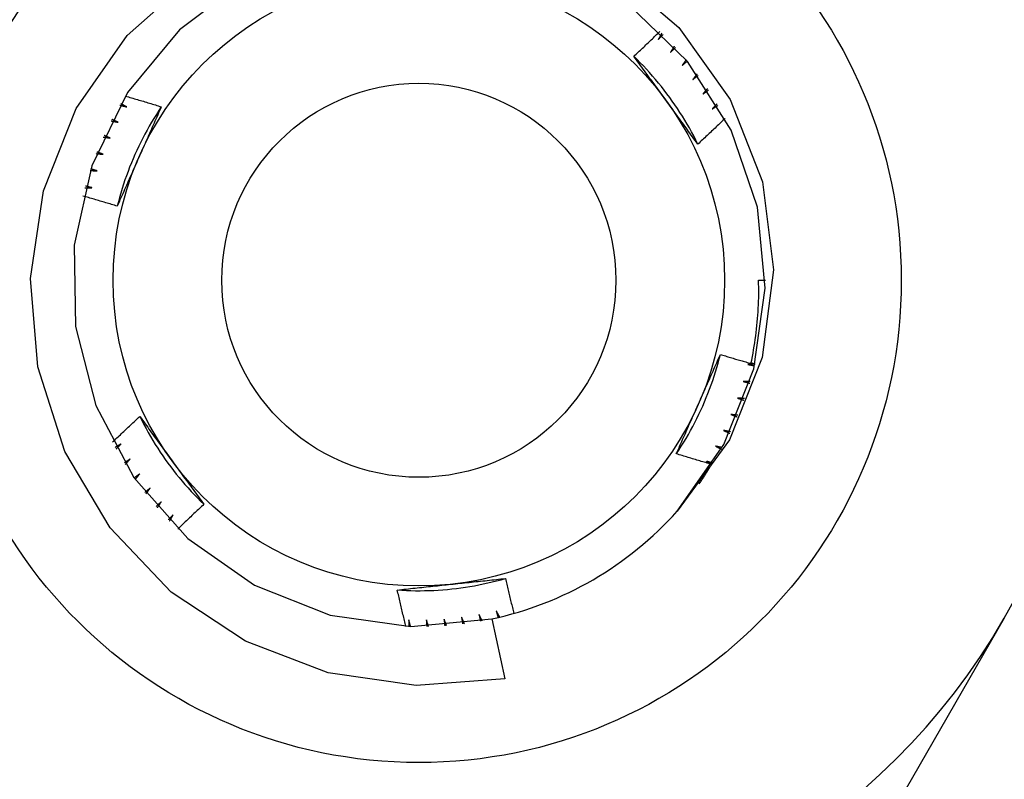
# Model space of a CAD drawing. Header units: inches. Extents: x 2.8 to 76.4, y 4.6 to 40.7.
# Tile 14 of 69: x 17.118 to 17.404, y 16.326 to 16.546. Entities that reach past the tile are written whole.
import ezdxf

# ---------------------------------------------------------------- set-up
doc = ezdxf.new("R2010")
doc.units = ezdxf.units.IN
doc.header["$MEASUREMENT"] = 0
doc.layers.add('Visible Edges(ANSI)', color=7, linetype='Continuous', lineweight=25)
doc.layers.add('Visible Tangent Edges(ANSI)', color=7, linetype='Continuous', lineweight=25)

msp = doc.modelspace()

# ---------------------------------------------------------------- linework, layer by layer
at = {"layer": 'Visible Edges(ANSI)'}
for p, q in [((17.33253, 16.47075), (17.3345, 16.47075)), ((17.25529, 16.37262), (17.25903, 16.3553)), ((17.40373, 16.37282), (17.35287, 16.28473))]:
    msp.add_line(p, q, dxfattribs=at)
at = {"layer": 'Visible Edges(ANSI)', "flags": 128}
for points in [[(17.28991, 16.56071), (17.30942, 16.54405), (17.32433, 16.52314), (17.33366, 16.49927), (17.33684, 16.47381), (17.3336, 16.44835), (17.32411, 16.4245), (17.30892, 16.40381)], [(17.25903, 16.3553), (17.23337, 16.35333), (17.20788, 16.357), (17.18385, 16.36615), (17.1624, 16.3804), (17.14468, 16.39901), (17.13154, 16.42114), (17.1237, 16.44563), (17.1216, 16.47125), (17.12537, 16.4967), (17.13484, 16.52056), (17.14956, 16.54165), (17.16874, 16.55873)], [(17.18364, 16.55753), (17.16477, 16.54336), (17.14974, 16.52516), (17.13937, 16.50396), (17.13423, 16.48093), (17.13461, 16.45733), (17.14049, 16.43448), (17.15155, 16.41363), (17.16717, 16.39593), (17.18648, 16.38237), (17.20843, 16.3737), (17.23179, 16.37038), (17.25529, 16.37262)], [(17.30892, 16.40381), (17.32248, 16.42312), (17.33116, 16.44507), (17.33447, 16.46844), (17.33224, 16.49193), (17.32458, 16.51425), (17.31193, 16.53417), (17.29497, 16.55059)], [(17.2964, 16.53567), (17.29671, 16.53597), (17.29703, 16.53626), (17.29735, 16.53656), (17.29767, 16.53686), (17.29798, 16.53716), (17.2983, 16.53745), (17.29862, 16.53775), (17.29893, 16.53805), (17.29925, 16.53835), (17.29956, 16.53865), (17.29988, 16.53895), (17.30019, 16.53925), (17.30051, 16.53955), (17.30082, 16.53985), (17.30114, 16.54015), (17.30145, 16.54045), (17.30176, 16.54075), (17.30207, 16.54106), (17.30239, 16.54136), (17.3027, 16.54166), (17.30301, 16.54196), (17.30332, 16.54227), (17.30363, 16.54257), (17.30394, 16.54288)], [(17.30448, 16.54235), (17.30444, 16.54228), (17.3044, 16.5422), (17.30436, 16.54213), (17.30432, 16.54205), (17.30428, 16.54198), (17.30424, 16.5419), (17.30419, 16.54183), (17.30415, 16.54175), (17.30411, 16.54168), (17.30407, 16.5416), (17.30403, 16.54152), (17.30399, 16.54145), (17.30395, 16.54138), (17.30391, 16.5413), (17.30387, 16.54123), (17.30383, 16.54115), (17.30379, 16.54108), (17.30375, 16.541), (17.30371, 16.54093), (17.30367, 16.54085), (17.30362, 16.54078), (17.30358, 16.5407), (17.30354, 16.54063), (17.3035, 16.54055)], [(17.3035, 16.54055), (17.30356, 16.54061), (17.30361, 16.54067), (17.30367, 16.54073), (17.30373, 16.54079), (17.30378, 16.54085), (17.30384, 16.54091), (17.30389, 16.54097), (17.30395, 16.54103), (17.30401, 16.54109), (17.30406, 16.54115), (17.30412, 16.54121), (17.30417, 16.54127), (17.30423, 16.54133), (17.30429, 16.54139), (17.30434, 16.54145), (17.3044, 16.54151), (17.30446, 16.54157), (17.30451, 16.54163), (17.30457, 16.54169), (17.30462, 16.54175), (17.30468, 16.54181), (17.30474, 16.54187), (17.30479, 16.54192), (17.30485, 16.54198)], [(17.3081, 16.5386), (17.30806, 16.53853), (17.30801, 16.53846), (17.30797, 16.53838), (17.30792, 16.53831), (17.30788, 16.53824), (17.30783, 16.53816), (17.30779, 16.53809), (17.30774, 16.53802), (17.3077, 16.53795), (17.30766, 16.53787), (17.30761, 16.5378), (17.30757, 16.53773), (17.30752, 16.53765), (17.30748, 16.53758), (17.30743, 16.53751), (17.30739, 16.53744), (17.30734, 16.53736), (17.3073, 16.53729), (17.30725, 16.53722), (17.30721, 16.53715), (17.30717, 16.53707), (17.30712, 16.537), (17.30708, 16.53693), (17.30703, 16.53685)], [(17.30703, 16.53685), (17.30709, 16.53691), (17.30715, 16.53697), (17.30721, 16.53703), (17.30727, 16.53708), (17.30733, 16.53714), (17.30739, 16.5372), (17.30744, 16.53725), (17.3075, 16.53731), (17.30756, 16.53737), (17.30762, 16.53742), (17.30768, 16.53748), (17.30774, 16.53754), (17.3078, 16.53759), (17.30786, 16.53765), (17.30792, 16.53771), (17.30798, 16.53776), (17.30804, 16.53782), (17.3081, 16.53788), (17.30815, 16.53793), (17.30821, 16.53799), (17.30827, 16.53805), (17.30833, 16.5381), (17.30839, 16.53816), (17.30845, 16.53822)], [(17.31495, 16.51022), (17.31436, 16.5114), (17.31375, 16.51258), (17.31313, 16.51374), (17.31249, 16.51489), (17.31184, 16.51604), (17.31116, 16.51717), (17.31047, 16.5183), (17.30977, 16.51941), (17.30905, 16.52051), (17.30831, 16.52161), (17.30755, 16.52269), (17.30679, 16.52376), (17.306, 16.52482), (17.3052, 16.52587), (17.30439, 16.52691), (17.30356, 16.52793), (17.30271, 16.52895), (17.30185, 16.52995), (17.30098, 16.53093), (17.30009, 16.53191), (17.29919, 16.53287), (17.29827, 16.53382), (17.29734, 16.53475), (17.29639, 16.53567)], [(17.30577, 16.52282), (17.30538, 16.52336), (17.30499, 16.5239), (17.30459, 16.52444), (17.3042, 16.52498), (17.30381, 16.52552), (17.30342, 16.52605), (17.30303, 16.52659), (17.30264, 16.52713), (17.30225, 16.52767), (17.30186, 16.5282), (17.30147, 16.52874), (17.30107, 16.52928), (17.30068, 16.52981), (17.30029, 16.53035), (17.2999, 16.53088), (17.29951, 16.53141), (17.29912, 16.53195), (17.29874, 16.53248), (17.29835, 16.53301), (17.29796, 16.53355), (17.29757, 16.53408), (17.29718, 16.53461), (17.29679, 16.53514), (17.2964, 16.53567)], [(17.31152, 16.53467), (17.31147, 16.5346), (17.31143, 16.53453), (17.31138, 16.53446), (17.31133, 16.53439), (17.31128, 16.53432), (17.31123, 16.53425), (17.31119, 16.53418), (17.31114, 16.53411), (17.31109, 16.53404), (17.31104, 16.53397), (17.31099, 16.53389), (17.31094, 16.53382), (17.3109, 16.53375), (17.31085, 16.53368), (17.3108, 16.53361), (17.31075, 16.53354), (17.3107, 16.53347), (17.31065, 16.5334), (17.31061, 16.53333), (17.31056, 16.53326), (17.31051, 16.53319), (17.31046, 16.53312), (17.31041, 16.53305), (17.31036, 16.53298)], [(17.31036, 16.53298), (17.31043, 16.53303), (17.31049, 16.53309), (17.31055, 16.53314), (17.31061, 16.5332), (17.31067, 16.53325), (17.31074, 16.5333), (17.3108, 16.53336), (17.31086, 16.53341), (17.31092, 16.53346), (17.31098, 16.53352), (17.31105, 16.53357), (17.31111, 16.53362), (17.31117, 16.53368), (17.31123, 16.53373), (17.31129, 16.53379), (17.31136, 16.53384), (17.31142, 16.53389), (17.31148, 16.53395), (17.31154, 16.534), (17.3116, 16.53405), (17.31167, 16.53411), (17.31173, 16.53416), (17.31179, 16.53421), (17.31185, 16.53427)], [(17.31474, 16.53057), (17.31468, 16.5305), (17.31463, 16.53043), (17.31458, 16.53036), (17.31453, 16.53029), (17.31448, 16.53023), (17.31443, 16.53016), (17.31437, 16.53009), (17.31432, 16.53002), (17.31427, 16.52995), (17.31422, 16.52989), (17.31417, 16.52982), (17.31411, 16.52975), (17.31406, 16.52968), (17.31401, 16.52962), (17.31396, 16.52955), (17.31391, 16.52948), (17.31386, 16.52941), (17.3138, 16.52934), (17.31375, 16.52928), (17.3137, 16.52921), (17.31365, 16.52914), (17.3136, 16.52907), (17.31354, 16.52901), (17.31349, 16.52894)], [(17.31349, 16.52894), (17.31356, 16.52899), (17.31362, 16.52904), (17.31369, 16.52909), (17.31375, 16.52914), (17.31381, 16.52919), (17.31388, 16.52924), (17.31394, 16.52929), (17.31401, 16.52934), (17.31407, 16.52939), (17.31414, 16.52944), (17.3142, 16.52949), (17.31427, 16.52954), (17.31433, 16.52959), (17.3144, 16.52964), (17.31446, 16.52969), (17.31453, 16.52974), (17.31459, 16.52979), (17.31466, 16.52984), (17.31472, 16.5299), (17.31479, 16.52995), (17.31485, 16.53), (17.31492, 16.53005), (17.31498, 16.5301), (17.31504, 16.53015)], [(17.31773, 16.5263), (17.31768, 16.52623), (17.31762, 16.52617), (17.31757, 16.5261), (17.31751, 16.52604), (17.31746, 16.52597), (17.3174, 16.52591), (17.31735, 16.52584), (17.31729, 16.52578), (17.31723, 16.52571), (17.31718, 16.52565), (17.31712, 16.52558), (17.31707, 16.52552), (17.31701, 16.52545), (17.31696, 16.52539), (17.3169, 16.52532), (17.31685, 16.52526), (17.31679, 16.52519), (17.31674, 16.52513), (17.31668, 16.52506), (17.31663, 16.525), (17.31657, 16.52493), (17.31652, 16.52487), (17.31646, 16.5248), (17.3164, 16.52474)], [(17.3164, 16.52474), (17.31647, 16.52479), (17.31654, 16.52483), (17.31661, 16.52488), (17.31667, 16.52493), (17.31674, 16.52497), (17.31681, 16.52502), (17.31687, 16.52507), (17.31694, 16.52512), (17.31701, 16.52516), (17.31708, 16.52521), (17.31714, 16.52526), (17.31721, 16.5253), (17.31728, 16.52535), (17.31735, 16.5254), (17.31741, 16.52544), (17.31748, 16.52549), (17.31755, 16.52554), (17.31761, 16.52558), (17.31768, 16.52563), (17.31775, 16.52568), (17.31782, 16.52572), (17.31788, 16.52577), (17.31795, 16.52582), (17.31802, 16.52586)], [(17.14908, 16.52414), (17.14952, 16.52401), (17.14995, 16.52389), (17.15039, 16.52376), (17.15082, 16.52364), (17.15126, 16.52351), (17.15169, 16.52339), (17.15213, 16.52326), (17.15256, 16.52313), (17.153, 16.523), (17.15343, 16.52288), (17.15387, 16.52275), (17.1543, 16.52262), (17.15473, 16.52249), (17.15517, 16.52236), (17.1556, 16.52223), (17.15603, 16.5221), (17.15647, 16.52196), (17.1569, 16.52183), (17.15733, 16.5217), (17.15777, 16.52157), (17.1582, 16.52143), (17.15863, 16.5213), (17.15906, 16.52116), (17.15949, 16.52103)], [(17.31496, 16.51023), (17.31457, 16.51075), (17.31419, 16.51127), (17.31381, 16.51179), (17.31343, 16.51231), (17.31305, 16.51283), (17.31266, 16.51335), (17.31228, 16.51387), (17.3119, 16.5144), (17.31152, 16.51492), (17.31114, 16.51544), (17.31075, 16.51597), (17.31037, 16.51649), (17.30999, 16.51701), (17.30961, 16.51754), (17.30923, 16.51807), (17.30884, 16.51859), (17.30846, 16.51912), (17.30808, 16.51964), (17.30769, 16.52017), (17.30731, 16.5207), (17.30693, 16.52123), (17.30654, 16.52176), (17.30616, 16.52229), (17.30577, 16.52282)], [(17.1595, 16.52102), (17.15877, 16.51992), (17.15806, 16.51881), (17.15736, 16.51769), (17.15669, 16.51656), (17.15602, 16.51542), (17.15538, 16.51427), (17.15475, 16.51311), (17.15413, 16.51194), (17.15354, 16.51077), (17.15296, 16.50958), (17.1524, 16.50839), (17.15186, 16.50718), (17.15133, 16.50597), (17.15082, 16.50476), (17.15033, 16.50353), (17.14986, 16.5023), (17.1494, 16.50106), (17.14897, 16.49982), (17.14855, 16.49857), (17.14815, 16.49731), (17.14777, 16.49605), (17.14741, 16.49478), (17.14706, 16.49351), (17.14674, 16.49223)], [(17.14749, 16.52151), (17.14757, 16.52149), (17.14766, 16.52147), (17.14774, 16.52145), (17.14782, 16.52143), (17.1479, 16.5214), (17.14799, 16.52138), (17.14807, 16.52136), (17.14815, 16.52134), (17.14824, 16.52132), (17.14832, 16.5213), (17.1484, 16.52128), (17.14848, 16.52126), (17.14857, 16.52124), (17.14865, 16.52121), (17.14873, 16.52119), (17.14881, 16.52117), (17.1489, 16.52115), (17.14898, 16.52113), (17.14906, 16.52111), (17.14914, 16.52109), (17.14923, 16.52107), (17.14931, 16.52104), (17.14939, 16.52102), (17.14947, 16.521)], [(17.14947, 16.521), (17.1494, 16.52104), (17.14933, 16.52108), (17.14926, 16.52112), (17.14919, 16.52116), (17.14912, 16.5212), (17.14904, 16.52124), (17.14897, 16.52128), (17.1489, 16.52132), (17.14883, 16.52136), (17.14876, 16.5214), (17.14869, 16.52144), (17.14861, 16.52148), (17.14854, 16.52152), (17.14847, 16.52156), (17.1484, 16.5216), (17.14833, 16.52164), (17.14826, 16.52168), (17.14818, 16.52172), (17.14811, 16.52176), (17.14804, 16.5218), (17.14797, 16.52184), (17.1479, 16.52188), (17.14783, 16.52192), (17.14776, 16.52196)], [(17.15949, 16.52103), (17.15924, 16.52044), (17.15898, 16.51985), (17.15872, 16.51925), (17.15846, 16.51866), (17.15819, 16.51807), (17.15793, 16.51748), (17.15767, 16.51689), (17.15741, 16.5163), (17.15715, 16.51571), (17.15689, 16.51511), (17.15662, 16.51452), (17.15636, 16.51393), (17.1561, 16.51333), (17.15583, 16.51274), (17.15557, 16.51215), (17.15531, 16.51155), (17.15504, 16.51096), (17.15478, 16.51036), (17.15451, 16.50977), (17.15425, 16.50917), (17.15398, 16.50857), (17.15372, 16.50798), (17.15345, 16.50738), (17.15318, 16.50678)], [(17.3205, 16.52188), (17.32044, 16.52182), (17.32039, 16.52176), (17.32033, 16.5217), (17.32027, 16.52164), (17.32021, 16.52157), (17.32015, 16.52151), (17.32009, 16.52145), (17.32003, 16.52139), (17.31998, 16.52133), (17.31992, 16.52126), (17.31986, 16.5212), (17.3198, 16.52114), (17.31974, 16.52108), (17.31968, 16.52101), (17.31962, 16.52095), (17.31957, 16.52089), (17.31951, 16.52083), (17.31945, 16.52077), (17.31939, 16.52071), (17.31933, 16.52064), (17.31927, 16.52058), (17.31921, 16.52052), (17.31915, 16.52046), (17.3191, 16.5204)], [(17.3191, 16.5204), (17.31917, 16.52044), (17.31924, 16.52048), (17.3193, 16.52053), (17.31937, 16.52057), (17.31944, 16.52061), (17.31951, 16.52066), (17.31958, 16.5207), (17.31965, 16.52074), (17.31972, 16.52079), (17.31979, 16.52083), (17.31986, 16.52087), (17.31993, 16.52092), (17.32, 16.52096), (17.32007, 16.521), (17.32014, 16.52105), (17.32021, 16.52109), (17.32028, 16.52113), (17.32035, 16.52118), (17.32042, 16.52122), (17.32049, 16.52126), (17.32056, 16.52131), (17.32063, 16.52135), (17.3207, 16.52139), (17.32077, 16.52144)], [(17.14497, 16.51695), (17.14506, 16.51693), (17.14514, 16.51691), (17.14522, 16.5169), (17.14531, 16.51688), (17.14539, 16.51686), (17.14547, 16.51685), (17.14556, 16.51683), (17.14564, 16.51681), (17.14573, 16.5168), (17.14581, 16.51678), (17.14589, 16.51676), (17.14598, 16.51674), (17.14606, 16.51673), (17.14614, 16.51671), (17.14623, 16.51669), (17.14631, 16.51668), (17.1464, 16.51666), (17.14648, 16.51664), (17.14656, 16.51663), (17.14665, 16.51661), (17.14673, 16.51659), (17.14681, 16.51658), (17.1469, 16.51656), (17.14698, 16.51654)], [(17.14698, 16.51654), (17.14691, 16.51658), (17.14683, 16.51661), (17.14676, 16.51665), (17.14669, 16.51669), (17.14661, 16.51672), (17.14654, 16.51676), (17.14646, 16.51679), (17.14639, 16.51683), (17.14632, 16.51686), (17.14624, 16.5169), (17.14617, 16.51694), (17.1461, 16.51697), (17.14602, 16.51701), (17.14595, 16.51705), (17.14588, 16.51708), (17.1458, 16.51712), (17.14573, 16.51715), (17.14566, 16.51719), (17.14558, 16.51723), (17.14551, 16.51726), (17.14543, 16.5173), (17.14536, 16.51733), (17.14529, 16.51737), (17.14521, 16.51741)], [(17.32285, 16.51769), (17.32253, 16.51737), (17.3222, 16.51706), (17.32188, 16.51674), (17.32155, 16.51643), (17.32122, 16.51612), (17.3209, 16.5158), (17.32057, 16.51549), (17.32024, 16.51518), (17.31992, 16.51486), (17.31959, 16.51455), (17.31926, 16.51424), (17.31893, 16.51393), (17.3186, 16.51362), (17.31827, 16.51331), (17.31794, 16.513), (17.31761, 16.51269), (17.31728, 16.51238), (17.31695, 16.51207), (17.31662, 16.51176), (17.31629, 16.51145), (17.31595, 16.51115), (17.31562, 16.51084), (17.31529, 16.51053), (17.31496, 16.51023)], [(17.1427, 16.51226), (17.14278, 16.51224), (17.14286, 16.51223), (17.14295, 16.51222), (17.14303, 16.51221), (17.14312, 16.5122), (17.1432, 16.51218), (17.14329, 16.51217), (17.14337, 16.51216), (17.14346, 16.51215), (17.14354, 16.51213), (17.14362, 16.51212), (17.14371, 16.51211), (17.14379, 16.5121), (17.14388, 16.51208), (17.14396, 16.51207), (17.14405, 16.51206), (17.14413, 16.51205), (17.14421, 16.51203), (17.1443, 16.51202), (17.14438, 16.51201), (17.14447, 16.512), (17.14455, 16.51198), (17.14464, 16.51197), (17.14472, 16.51196)], [(17.14472, 16.51196), (17.14465, 16.51199), (17.14457, 16.51202), (17.14449, 16.51205), (17.14442, 16.51209), (17.14434, 16.51212), (17.14427, 16.51215), (17.14419, 16.51218), (17.14412, 16.51221), (17.14404, 16.51225), (17.14397, 16.51228), (17.14389, 16.51231), (17.14382, 16.51234), (17.14374, 16.51237), (17.14367, 16.51241), (17.14359, 16.51244), (17.14351, 16.51247), (17.14344, 16.5125), (17.14336, 16.51254), (17.14329, 16.51257), (17.14321, 16.5126), (17.14314, 16.51263), (17.14306, 16.51267), (17.14299, 16.5127), (17.14291, 16.51273)], [(17.14066, 16.50746), (17.14075, 16.50745), (17.14083, 16.50744), (17.14092, 16.50743), (17.141, 16.50742), (17.14109, 16.50742), (17.14117, 16.50741), (17.14126, 16.5074), (17.14134, 16.50739), (17.14143, 16.50738), (17.14151, 16.50738), (17.1416, 16.50737), (17.14168, 16.50736), (17.14177, 16.50735), (17.14185, 16.50734), (17.14194, 16.50734), (17.14202, 16.50733), (17.14211, 16.50732), (17.14219, 16.50731), (17.14228, 16.5073), (17.14236, 16.5073), (17.14245, 16.50729), (17.14253, 16.50728), (17.14262, 16.50727), (17.1427, 16.50726)], [(17.1427, 16.50726), (17.14263, 16.50729), (17.14255, 16.50732), (17.14247, 16.50735), (17.14239, 16.50737), (17.14232, 16.5074), (17.14224, 16.50743), (17.14216, 16.50746), (17.14209, 16.50749), (17.14201, 16.50752), (17.14193, 16.50754), (17.14186, 16.50757), (17.14178, 16.5076), (17.1417, 16.50763), (17.14162, 16.50766), (17.14155, 16.50769), (17.14147, 16.50771), (17.14139, 16.50774), (17.14132, 16.50777), (17.14124, 16.5078), (17.14116, 16.50783), (17.14109, 16.50786), (17.14101, 16.50788), (17.14093, 16.50791), (17.14086, 16.50794)], [(17.15318, 16.50678), (17.15291, 16.50617), (17.15264, 16.50556), (17.15237, 16.50495), (17.1521, 16.50434), (17.15183, 16.50373), (17.15156, 16.50312), (17.15128, 16.50252), (17.15101, 16.50191), (17.15075, 16.5013), (17.15048, 16.50069), (17.15021, 16.50009), (17.14994, 16.49948), (17.14967, 16.49888), (17.1494, 16.49827), (17.14913, 16.49767), (17.14887, 16.49706), (17.1486, 16.49646), (17.14833, 16.49585), (17.14807, 16.49525), (17.1478, 16.49465), (17.14753, 16.49404), (17.14727, 16.49344), (17.147, 16.49283), (17.14674, 16.49223)], [(17.13888, 16.50256), (17.13897, 16.50255), (17.13906, 16.50255), (17.13914, 16.50255), (17.13923, 16.50254), (17.13931, 16.50254), (17.1394, 16.50254), (17.13948, 16.50253), (17.13957, 16.50253), (17.13965, 16.50253), (17.13974, 16.50252), (17.13982, 16.50252), (17.13991, 16.50251), (17.13999, 16.50251), (17.14008, 16.50251), (17.14016, 16.5025), (17.14025, 16.5025), (17.14033, 16.5025), (17.14042, 16.50249), (17.1405, 16.50249), (17.14059, 16.50248), (17.14068, 16.50248), (17.14076, 16.50248), (17.14085, 16.50247), (17.14093, 16.50247)], [(17.14093, 16.50247), (17.14085, 16.50249), (17.14077, 16.50252), (17.1407, 16.50254), (17.14062, 16.50257), (17.14054, 16.50259), (17.14046, 16.50261), (17.14038, 16.50264), (17.1403, 16.50266), (17.14023, 16.50269), (17.14015, 16.50271), (17.14007, 16.50273), (17.13999, 16.50276), (17.13991, 16.50278), (17.13983, 16.50281), (17.13976, 16.50283), (17.13968, 16.50286), (17.1396, 16.50288), (17.13952, 16.5029), (17.13944, 16.50293), (17.13936, 16.50295), (17.13929, 16.50298), (17.13921, 16.503), (17.13913, 16.50303), (17.13905, 16.50305)], [(17.13736, 16.49757), (17.13745, 16.49757), (17.13753, 16.49757), (17.13762, 16.49757), (17.1377, 16.49758), (17.13779, 16.49758), (17.13787, 16.49758), (17.13796, 16.49758), (17.13804, 16.49758), (17.13813, 16.49758), (17.13822, 16.49758), (17.1383, 16.49758), (17.13839, 16.49758), (17.13847, 16.49758), (17.13856, 16.49758), (17.13864, 16.49758), (17.13873, 16.49759), (17.13881, 16.49759), (17.1389, 16.49759), (17.13898, 16.49759), (17.13907, 16.49759), (17.13915, 16.49759), (17.13924, 16.49759), (17.13932, 16.49759), (17.13941, 16.49759)], [(17.13941, 16.49759), (17.13933, 16.49761), (17.13925, 16.49763), (17.13917, 16.49765), (17.13909, 16.49767), (17.13901, 16.49769), (17.13893, 16.49771), (17.13885, 16.49773), (17.13877, 16.49775), (17.13869, 16.49777), (17.13862, 16.49779), (17.13854, 16.49781), (17.13846, 16.49783), (17.13838, 16.49785), (17.1383, 16.49787), (17.13822, 16.49789), (17.13814, 16.49791), (17.13806, 16.49793), (17.13798, 16.49795), (17.1379, 16.49797), (17.13782, 16.49799), (17.13774, 16.49801), (17.13766, 16.49803), (17.13758, 16.49805), (17.1375, 16.49807)], [(17.14674, 16.49223), (17.14632, 16.49236), (17.14591, 16.49249), (17.14549, 16.49261), (17.14507, 16.49274), (17.14466, 16.49287), (17.14424, 16.49299), (17.14383, 16.49312), (17.14341, 16.49324), (17.14299, 16.49336), (17.14258, 16.49349), (17.14216, 16.49361), (17.14174, 16.49373), (17.14132, 16.49386), (17.14091, 16.49398), (17.14049, 16.4941), (17.14007, 16.49422), (17.13965, 16.49434), (17.13924, 16.49446), (17.13882, 16.49458), (17.1384, 16.4947), (17.13798, 16.49481), (17.13756, 16.49493), (17.13715, 16.49505), (17.13673, 16.49516)], [(17.33033, 16.44666), (17.33054, 16.44765), (17.33074, 16.44864), (17.33093, 16.44963), (17.33111, 16.45063), (17.33128, 16.45162), (17.33144, 16.45262), (17.33159, 16.45362), (17.33172, 16.45462), (17.33185, 16.45562), (17.33197, 16.45663), (17.33208, 16.45763), (17.33217, 16.45864), (17.33226, 16.45964), (17.33234, 16.46065), (17.3324, 16.46166), (17.33246, 16.46267), (17.3325, 16.46368), (17.33254, 16.46469), (17.33257, 16.4657), (17.33258, 16.46671), (17.33258, 16.46772), (17.33258, 16.46873), (17.33256, 16.46974), (17.33253, 16.47075)], [(17.30871, 16.42047), (17.30944, 16.42157), (17.31015, 16.42269), (17.31085, 16.42381), (17.31153, 16.42494), (17.31219, 16.42608), (17.31284, 16.42723), (17.31347, 16.42839), (17.31408, 16.42956), (17.31467, 16.43073), (17.31525, 16.43192), (17.31581, 16.43311), (17.31636, 16.43431), (17.31688, 16.43552), (17.31739, 16.43674), (17.31788, 16.43797), (17.31835, 16.4392), (17.31881, 16.44044), (17.31925, 16.44168), (17.31966, 16.44293), (17.32006, 16.44419), (17.32044, 16.44545), (17.32081, 16.44672), (17.32115, 16.44799), (17.32148, 16.44927)], [(17.31503, 16.43472), (17.3153, 16.43533), (17.31557, 16.43594), (17.31585, 16.43655), (17.31612, 16.43716), (17.31639, 16.43777), (17.31666, 16.43838), (17.31693, 16.43898), (17.3172, 16.43959), (17.31747, 16.4402), (17.31774, 16.4408), (17.31801, 16.44141), (17.31828, 16.44202), (17.31854, 16.44262), (17.31881, 16.44323), (17.31908, 16.44383), (17.31935, 16.44444), (17.31961, 16.44504), (17.31988, 16.44565), (17.32015, 16.44625), (17.32041, 16.44685), (17.32068, 16.44746), (17.32095, 16.44806), (17.32121, 16.44866), (17.32148, 16.44927)], [(17.32148, 16.44927), (17.32184, 16.44915), (17.32221, 16.44904), (17.32258, 16.44893), (17.32295, 16.44882), (17.32332, 16.44871), (17.32368, 16.44859), (17.32405, 16.44848), (17.32442, 16.44837), (17.32479, 16.44826), (17.32516, 16.44815), (17.32553, 16.44804), (17.3259, 16.44793), (17.32627, 16.44783), (17.32663, 16.44772), (17.327, 16.44761), (17.32737, 16.4475), (17.32774, 16.4474), (17.32811, 16.44729), (17.32848, 16.44718), (17.32885, 16.44708), (17.32922, 16.44697), (17.32959, 16.44687), (17.32996, 16.44676), (17.33033, 16.44666)], [(17.33151, 16.44645), (17.33143, 16.44645), (17.33134, 16.44644), (17.33126, 16.44644), (17.33117, 16.44644), (17.33109, 16.44643), (17.331, 16.44643), (17.33092, 16.44643), (17.33083, 16.44642), (17.33075, 16.44642), (17.33066, 16.44642), (17.33058, 16.44641), (17.33049, 16.44641), (17.33041, 16.44641), (17.33032, 16.44641), (17.33024, 16.4464), (17.33015, 16.4464), (17.33007, 16.4464), (17.32998, 16.44639), (17.32989, 16.44639), (17.32981, 16.44639), (17.32972, 16.44638), (17.32964, 16.44638), (17.32955, 16.44638), (17.32947, 16.44638)], [(17.32947, 16.44638), (17.32955, 16.44636), (17.32963, 16.44634), (17.32971, 16.44632), (17.32979, 16.4463), (17.32987, 16.44629), (17.32995, 16.44627), (17.33003, 16.44625), (17.33011, 16.44623), (17.33019, 16.44622), (17.33027, 16.4462), (17.33035, 16.44618), (17.33043, 16.44616), (17.33051, 16.44614), (17.33059, 16.44613), (17.33067, 16.44611), (17.33075, 16.44609), (17.33083, 16.44607), (17.33091, 16.44605), (17.33099, 16.44603), (17.33107, 16.44602), (17.33115, 16.446), (17.33123, 16.44598), (17.33131, 16.44596), (17.33139, 16.44594)], [(17.33037, 16.44685), (17.33042, 16.44684), (17.33047, 16.44683), (17.33052, 16.44681), (17.33057, 16.4468), (17.33062, 16.44679), (17.33066, 16.44677), (17.33071, 16.44676), (17.33076, 16.44675), (17.33081, 16.44673), (17.33086, 16.44672), (17.33091, 16.44671), (17.33096, 16.44669), (17.331, 16.44668), (17.33105, 16.44667), (17.3311, 16.44665), (17.33115, 16.44664), (17.3312, 16.44663), (17.33125, 16.44661), (17.33129, 16.4466), (17.33134, 16.44659), (17.33139, 16.44657), (17.33144, 16.44656), (17.33149, 16.44655), (17.33154, 16.44653)], [(17.32807, 16.44146), (17.32815, 16.44144), (17.32823, 16.44142), (17.32831, 16.44139), (17.32839, 16.44137), (17.32847, 16.44135), (17.32855, 16.44133), (17.32863, 16.44131), (17.32871, 16.44128), (17.32879, 16.44126), (17.32886, 16.44124), (17.32894, 16.44122), (17.32902, 16.44119), (17.3291, 16.44117), (17.32918, 16.44115), (17.32926, 16.44113), (17.32934, 16.44111), (17.32942, 16.44108), (17.3295, 16.44106), (17.32957, 16.44104), (17.32965, 16.44102), (17.32973, 16.44099), (17.32981, 16.44097), (17.32989, 16.44095), (17.32997, 16.44093)], [(17.33012, 16.44143), (17.33004, 16.44143), (17.32995, 16.44143), (17.32987, 16.44143), (17.32978, 16.44143), (17.3297, 16.44143), (17.32961, 16.44143), (17.32953, 16.44143), (17.32944, 16.44144), (17.32935, 16.44144), (17.32927, 16.44144), (17.32918, 16.44144), (17.3291, 16.44144), (17.32901, 16.44144), (17.32893, 16.44144), (17.32884, 16.44145), (17.32876, 16.44145), (17.32867, 16.44145), (17.32859, 16.44145), (17.3285, 16.44145), (17.32842, 16.44145), (17.32833, 16.44145), (17.32825, 16.44146), (17.32816, 16.44146), (17.32807, 16.44146)], [(17.30872, 16.42047), (17.30898, 16.42106), (17.30924, 16.42165), (17.3095, 16.42224), (17.30976, 16.42284), (17.31002, 16.42343), (17.31028, 16.42402), (17.31054, 16.42461), (17.3108, 16.4252), (17.31106, 16.42579), (17.31133, 16.42639), (17.31159, 16.42698), (17.31185, 16.42757), (17.31212, 16.42816), (17.31238, 16.42876), (17.31264, 16.42935), (17.31291, 16.42995), (17.31317, 16.43054), (17.31344, 16.43114), (17.3137, 16.43173), (17.31397, 16.43233), (17.31423, 16.43293), (17.3145, 16.43352), (17.31476, 16.43412), (17.31503, 16.43472)], [(17.32643, 16.43662), (17.32651, 16.4366), (17.32658, 16.43657), (17.32666, 16.43654), (17.32674, 16.43652), (17.32682, 16.43649), (17.32689, 16.43647), (17.32697, 16.43644), (17.32705, 16.43641), (17.32713, 16.43639), (17.3272, 16.43636), (17.32728, 16.43633), (17.32736, 16.43631), (17.32744, 16.43628), (17.32752, 16.43626), (17.32759, 16.43623), (17.32767, 16.4362), (17.32775, 16.43618), (17.32783, 16.43615), (17.3279, 16.43612), (17.32798, 16.4361), (17.32806, 16.43607), (17.32814, 16.43604), (17.32821, 16.43602), (17.32829, 16.43599)], [(17.32847, 16.43648), (17.32839, 16.43649), (17.3283, 16.43649), (17.32822, 16.4365), (17.32813, 16.4365), (17.32805, 16.43651), (17.32796, 16.43652), (17.32787, 16.43652), (17.32779, 16.43653), (17.3277, 16.43653), (17.32762, 16.43654), (17.32753, 16.43654), (17.32745, 16.43655), (17.32736, 16.43656), (17.32728, 16.43656), (17.32719, 16.43657), (17.32711, 16.43657), (17.32702, 16.43658), (17.32694, 16.43659), (17.32685, 16.43659), (17.32677, 16.4366), (17.32668, 16.4366), (17.3266, 16.43661), (17.32651, 16.43662), (17.32643, 16.43662)], [(17.14536, 16.42381), (17.14569, 16.42413), (17.14601, 16.42444), (17.14634, 16.42476), (17.14666, 16.42507), (17.14699, 16.42538), (17.14732, 16.4257), (17.14764, 16.42601), (17.14797, 16.42632), (17.1483, 16.42663), (17.14863, 16.42695), (17.14895, 16.42726), (17.14928, 16.42757), (17.14961, 16.42788), (17.14994, 16.42819), (17.15027, 16.4285), (17.1506, 16.42881), (17.15093, 16.42912), (17.15126, 16.42943), (17.1516, 16.42974), (17.15193, 16.43004), (17.15226, 16.43035), (17.15259, 16.43066), (17.15293, 16.43097), (17.15326, 16.43127)], [(17.15326, 16.43128), (17.15385, 16.4301), (17.15446, 16.42892), (17.15508, 16.42776), (17.15572, 16.42661), (17.15638, 16.42546), (17.15705, 16.42433), (17.15774, 16.4232), (17.15845, 16.42209), (17.15917, 16.42098), (17.15991, 16.41989), (17.16066, 16.41881), (17.16143, 16.41774), (17.16221, 16.41668), (17.16301, 16.41563), (17.16383, 16.41459), (17.16466, 16.41356), (17.1655, 16.41255), (17.16636, 16.41155), (17.16724, 16.41056), (17.16813, 16.40959), (17.16903, 16.40863), (17.16994, 16.40768), (17.17088, 16.40675), (17.17182, 16.40583)], [(17.15326, 16.43127), (17.15364, 16.43075), (17.15402, 16.43023), (17.1544, 16.42971), (17.15479, 16.42919), (17.15517, 16.42867), (17.15555, 16.42815), (17.15593, 16.42763), (17.15631, 16.4271), (17.1567, 16.42658), (17.15708, 16.42606), (17.15746, 16.42553), (17.15784, 16.42501), (17.15822, 16.42448), (17.15861, 16.42396), (17.15899, 16.42343), (17.15937, 16.42291), (17.15975, 16.42238), (17.16014, 16.42185), (17.16052, 16.42133), (17.1609, 16.4208), (17.16129, 16.42027), (17.16167, 16.41974), (17.16206, 16.41921), (17.16244, 16.41868)], [(17.32453, 16.43188), (17.32461, 16.43185), (17.32468, 16.43182), (17.32476, 16.43179), (17.32484, 16.43176), (17.32491, 16.43173), (17.32499, 16.4317), (17.32507, 16.43167), (17.32514, 16.43164), (17.32522, 16.43161), (17.32529, 16.43157), (17.32537, 16.43154), (17.32545, 16.43151), (17.32552, 16.43148), (17.3256, 16.43145), (17.32568, 16.43142), (17.32575, 16.43139), (17.32583, 16.43136), (17.3259, 16.43133), (17.32598, 16.4313), (17.32606, 16.43127), (17.32613, 16.43124), (17.32621, 16.43121), (17.32628, 16.43118), (17.32636, 16.43115)], [(17.32657, 16.43163), (17.32648, 16.43164), (17.3264, 16.43165), (17.32631, 16.43166), (17.32623, 16.43167), (17.32614, 16.43168), (17.32606, 16.43169), (17.32597, 16.4317), (17.32589, 16.43171), (17.3258, 16.43172), (17.32572, 16.43173), (17.32563, 16.43174), (17.32555, 16.43175), (17.32546, 16.43176), (17.32538, 16.43177), (17.32529, 16.43178), (17.32521, 16.43179), (17.32513, 16.4318), (17.32504, 16.43181), (17.32496, 16.43182), (17.32487, 16.43183), (17.32479, 16.43184), (17.3247, 16.43186), (17.32462, 16.43187), (17.32453, 16.43188)], [(17.32239, 16.42723), (17.32247, 16.4272), (17.32254, 16.42717), (17.32262, 16.42713), (17.32269, 16.4271), (17.32277, 16.42706), (17.32284, 16.42703), (17.32291, 16.427), (17.32299, 16.42696), (17.32306, 16.42693), (17.32314, 16.42689), (17.32321, 16.42686), (17.32329, 16.42683), (17.32336, 16.42679), (17.32344, 16.42676), (17.32351, 16.42672), (17.32359, 16.42669), (17.32366, 16.42666), (17.32373, 16.42662), (17.32381, 16.42659), (17.32388, 16.42655), (17.32396, 16.42652), (17.32403, 16.42648), (17.32411, 16.42645), (17.32418, 16.42642)], [(17.32441, 16.42688), (17.32433, 16.4269), (17.32424, 16.42691), (17.32416, 16.42693), (17.32407, 16.42694), (17.32399, 16.42696), (17.32391, 16.42697), (17.32382, 16.42698), (17.32374, 16.427), (17.32365, 16.42701), (17.32357, 16.42703), (17.32349, 16.42704), (17.3234, 16.42706), (17.32332, 16.42707), (17.32323, 16.42709), (17.32315, 16.4271), (17.32306, 16.42712), (17.32298, 16.42713), (17.3229, 16.42715), (17.32281, 16.42716), (17.32273, 16.42718), (17.32264, 16.42719), (17.32256, 16.42721), (17.32248, 16.42722), (17.32239, 16.42723)], [(17.14786, 16.42333), (17.14779, 16.42329), (17.14772, 16.42324), (17.14765, 16.4232), (17.14757, 16.42316), (17.1475, 16.42312), (17.14743, 16.42308), (17.14736, 16.42304), (17.14729, 16.42299), (17.14722, 16.42295), (17.14715, 16.42291), (17.14708, 16.42287), (17.14701, 16.42283), (17.14694, 16.42279), (17.14687, 16.42274), (17.1468, 16.4227), (17.14673, 16.42266), (17.14666, 16.42262), (17.14659, 16.42258), (17.14651, 16.42254), (17.14644, 16.4225), (17.14637, 16.42245), (17.1463, 16.42241), (17.14623, 16.42237), (17.14616, 16.42233)], [(17.14641, 16.42187), (17.14647, 16.42194), (17.14653, 16.422), (17.14659, 16.42206), (17.14665, 16.42212), (17.14671, 16.42218), (17.14677, 16.42224), (17.14683, 16.4223), (17.14689, 16.42236), (17.14695, 16.42242), (17.14701, 16.42248), (17.14707, 16.42254), (17.14713, 16.4226), (17.14719, 16.42266), (17.14725, 16.42272), (17.14731, 16.42278), (17.14738, 16.42284), (17.14744, 16.4229), (17.1475, 16.42296), (17.14756, 16.42302), (17.14762, 16.42309), (17.14768, 16.42315), (17.14774, 16.42321), (17.1478, 16.42327), (17.14786, 16.42333)], [(17.32002, 16.42271), (17.32009, 16.42267), (17.32016, 16.42264), (17.32023, 16.4226), (17.32031, 16.42256), (17.32038, 16.42252), (17.32045, 16.42248), (17.32052, 16.42245), (17.3206, 16.42241), (17.32067, 16.42237), (17.32074, 16.42233), (17.32081, 16.42229), (17.32089, 16.42226), (17.32096, 16.42222), (17.32103, 16.42218), (17.32111, 16.42214), (17.32118, 16.4221), (17.32125, 16.42207), (17.32132, 16.42203), (17.3214, 16.42199), (17.32147, 16.42195), (17.32154, 16.42191), (17.32161, 16.42188), (17.32169, 16.42184), (17.32176, 16.4218)], [(17.32201, 16.42226), (17.32193, 16.42227), (17.32184, 16.42229), (17.32176, 16.42231), (17.32168, 16.42233), (17.3216, 16.42235), (17.32151, 16.42237), (17.32143, 16.42239), (17.32135, 16.42241), (17.32126, 16.42243), (17.32118, 16.42244), (17.3211, 16.42246), (17.32101, 16.42248), (17.32093, 16.4225), (17.32085, 16.42252), (17.32076, 16.42254), (17.32068, 16.42256), (17.3206, 16.42258), (17.32051, 16.4226), (17.32043, 16.42262), (17.32035, 16.42263), (17.32026, 16.42265), (17.32018, 16.42267), (17.3201, 16.42269), (17.32002, 16.42271)], [(17.31892, 16.41742), (17.31849, 16.41754), (17.31807, 16.41767), (17.31764, 16.41779), (17.31722, 16.41791), (17.31679, 16.41803), (17.31636, 16.41816), (17.31594, 16.41828), (17.31551, 16.41841), (17.31509, 16.41853), (17.31466, 16.41866), (17.31424, 16.41879), (17.31381, 16.41891), (17.31339, 16.41904), (17.31296, 16.41917), (17.31254, 16.4193), (17.31211, 16.41942), (17.31169, 16.41955), (17.31126, 16.41968), (17.31084, 16.41981), (17.31041, 16.41994), (17.30999, 16.42007), (17.30957, 16.42021), (17.30914, 16.42034), (17.30872, 16.42047)], [(17.15043, 16.41891), (17.15037, 16.41887), (17.1503, 16.41882), (17.15023, 16.41878), (17.15016, 16.41873), (17.15009, 16.41869), (17.15002, 16.41864), (17.14996, 16.4186), (17.14989, 16.41855), (17.14982, 16.41851), (17.14975, 16.41846), (17.14968, 16.41842), (17.14961, 16.41837), (17.14955, 16.41833), (17.14948, 16.41828), (17.14941, 16.41824), (17.14934, 16.41819), (17.14927, 16.41815), (17.1492, 16.4181), (17.14914, 16.41806), (17.14907, 16.41801), (17.149, 16.41797), (17.14893, 16.41792), (17.14886, 16.41788), (17.14879, 16.41783)], [(17.14907, 16.41739), (17.14912, 16.41745), (17.14918, 16.41752), (17.14924, 16.41758), (17.1493, 16.41764), (17.14935, 16.41771), (17.14941, 16.41777), (17.14947, 16.41783), (17.14952, 16.4179), (17.14958, 16.41796), (17.14964, 16.41803), (17.14969, 16.41809), (17.14975, 16.41815), (17.14981, 16.41822), (17.14986, 16.41828), (17.14992, 16.41834), (17.14998, 16.41841), (17.15004, 16.41847), (17.15009, 16.41853), (17.15015, 16.4186), (17.15021, 16.41866), (17.15026, 16.41872), (17.15032, 16.41879), (17.15038, 16.41885), (17.15043, 16.41891)], [(17.16244, 16.41868), (17.16283, 16.41814), (17.16323, 16.4176), (17.16362, 16.41706), (17.16401, 16.41652), (17.1644, 16.41598), (17.16479, 16.41544), (17.16519, 16.41491), (17.16558, 16.41437), (17.16597, 16.41383), (17.16636, 16.4133), (17.16675, 16.41276), (17.16714, 16.41222), (17.16753, 16.41169), (17.16792, 16.41115), (17.16831, 16.41062), (17.1687, 16.41009), (17.16909, 16.40955), (17.16948, 16.40902), (17.16987, 16.40849), (17.17026, 16.40795), (17.17065, 16.40742), (17.17104, 16.40689), (17.17143, 16.40636), (17.17182, 16.40583)], [(17.31536, 16.41179), (17.31552, 16.41202), (17.31567, 16.41225), (17.31583, 16.41248), (17.31598, 16.41271), (17.31614, 16.41294), (17.31629, 16.41318), (17.31644, 16.41341), (17.31659, 16.41364), (17.31674, 16.41387), (17.31689, 16.41411), (17.31704, 16.41434), (17.31719, 16.41458), (17.31734, 16.41481), (17.31748, 16.41505), (17.31763, 16.41528), (17.31778, 16.41552), (17.31792, 16.41576), (17.31807, 16.41599), (17.31821, 16.41623), (17.31835, 16.41647), (17.3185, 16.41671), (17.31864, 16.41694), (17.31878, 16.41718), (17.31892, 16.41742)], [(17.31741, 16.41832), (17.31747, 16.41828), (17.31753, 16.41824), (17.3176, 16.41821), (17.31766, 16.41817), (17.31772, 16.41813), (17.31779, 16.41809), (17.31785, 16.41806), (17.31791, 16.41802), (17.31797, 16.41798), (17.31804, 16.41795), (17.3181, 16.41791), (17.31816, 16.41787), (17.31823, 16.41783), (17.31829, 16.4178), (17.31835, 16.41776), (17.31842, 16.41772), (17.31848, 16.41768), (17.31854, 16.41765), (17.31861, 16.41761), (17.31867, 16.41757), (17.31873, 16.41753), (17.31879, 16.4175), (17.31886, 16.41746), (17.31892, 16.41742)], [(17.31938, 16.41776), (17.31929, 16.41778), (17.31921, 16.4178), (17.31913, 16.41783), (17.31905, 16.41785), (17.31897, 16.41787), (17.31888, 16.4179), (17.3188, 16.41792), (17.31872, 16.41794), (17.31864, 16.41797), (17.31855, 16.41799), (17.31847, 16.41801), (17.31839, 16.41804), (17.31831, 16.41806), (17.31823, 16.41808), (17.31814, 16.41811), (17.31806, 16.41813), (17.31798, 16.41815), (17.3179, 16.41818), (17.31782, 16.4182), (17.31773, 16.41822), (17.31765, 16.41825), (17.31757, 16.41827), (17.31749, 16.41829), (17.31741, 16.41832)], [(17.15324, 16.41464), (17.15317, 16.41459), (17.15311, 16.41454), (17.15304, 16.41449), (17.15297, 16.41445), (17.15291, 16.4144), (17.15284, 16.41435), (17.15278, 16.4143), (17.15271, 16.41425), (17.15264, 16.4142), (17.15258, 16.41415), (17.15251, 16.41411), (17.15245, 16.41406), (17.15238, 16.41401), (17.15231, 16.41396), (17.15225, 16.41391), (17.15218, 16.41386), (17.15212, 16.41381), (17.15205, 16.41377), (17.15198, 16.41372), (17.15192, 16.41367), (17.15185, 16.41362), (17.15179, 16.41357), (17.15172, 16.41352), (17.15165, 16.41347)], [(17.15195, 16.41305), (17.15201, 16.41311), (17.15206, 16.41318), (17.15211, 16.41325), (17.15217, 16.41331), (17.15222, 16.41338), (17.15227, 16.41345), (17.15233, 16.41351), (17.15238, 16.41358), (17.15243, 16.41365), (17.15249, 16.41371), (17.15254, 16.41378), (17.15259, 16.41384), (17.15265, 16.41391), (17.1527, 16.41398), (17.15276, 16.41404), (17.15281, 16.41411), (17.15286, 16.41418), (17.15292, 16.41424), (17.15297, 16.41431), (17.15302, 16.41438), (17.15308, 16.41444), (17.15313, 16.41451), (17.15318, 16.41457), (17.15324, 16.41464)], [(17.15626, 16.41052), (17.1562, 16.41047), (17.15613, 16.41041), (17.15607, 16.41036), (17.15601, 16.41031), (17.15594, 16.41026), (17.15588, 16.41021), (17.15582, 16.41015), (17.15575, 16.4101), (17.15569, 16.41005), (17.15563, 16.41), (17.15556, 16.40995), (17.1555, 16.40989), (17.15544, 16.40984), (17.15537, 16.40979), (17.15531, 16.40974), (17.15525, 16.40969), (17.15518, 16.40963), (17.15512, 16.40958), (17.15506, 16.40953), (17.15499, 16.40948), (17.15493, 16.40943), (17.15487, 16.40938), (17.1548, 16.40932), (17.15474, 16.40927)], [(17.15506, 16.40886), (17.15511, 16.40893), (17.15516, 16.409), (17.15521, 16.40907), (17.15526, 16.40914), (17.15531, 16.40921), (17.15536, 16.40928), (17.15541, 16.40935), (17.15546, 16.40941), (17.15551, 16.40948), (17.15556, 16.40955), (17.15561, 16.40962), (17.15566, 16.40969), (17.15571, 16.40976), (17.15576, 16.40983), (17.15581, 16.4099), (17.15586, 16.40997), (17.15591, 16.41004), (17.15596, 16.41011), (17.15601, 16.41017), (17.15606, 16.41024), (17.15611, 16.41031), (17.15616, 16.41038), (17.15621, 16.41045), (17.15626, 16.41052)], [(17.15949, 16.40656), (17.15943, 16.4065), (17.15937, 16.40645), (17.15931, 16.40639), (17.15925, 16.40634), (17.15919, 16.40628), (17.15913, 16.40623), (17.15907, 16.40617), (17.15901, 16.40612), (17.15895, 16.40606), (17.15889, 16.40601), (17.15882, 16.40595), (17.15876, 16.4059), (17.1587, 16.40584), (17.15864, 16.40579), (17.15858, 16.40573), (17.15852, 16.40568), (17.15846, 16.40562), (17.1584, 16.40557), (17.15834, 16.40551), (17.15828, 16.40546), (17.15822, 16.4054), (17.15816, 16.40535), (17.1581, 16.40529), (17.15804, 16.40524)], [(17.15838, 16.40484), (17.15842, 16.40491), (17.15847, 16.40498), (17.15852, 16.40506), (17.15856, 16.40513), (17.15861, 16.4052), (17.15865, 16.40527), (17.1587, 16.40534), (17.15875, 16.40541), (17.15879, 16.40549), (17.15884, 16.40556), (17.15889, 16.40563), (17.15893, 16.4057), (17.15898, 16.40577), (17.15903, 16.40584), (17.15907, 16.40592), (17.15912, 16.40599), (17.15916, 16.40606), (17.15921, 16.40613), (17.15926, 16.4062), (17.1593, 16.40627), (17.15935, 16.40635), (17.1594, 16.40642), (17.15944, 16.40649), (17.15949, 16.40656)], [(17.17182, 16.40583), (17.1715, 16.40553), (17.17118, 16.40523), (17.17086, 16.40494), (17.17055, 16.40464), (17.17023, 16.40434), (17.16991, 16.40405), (17.1696, 16.40375), (17.16928, 16.40345), (17.16896, 16.40315), (17.16865, 16.40285), (17.16833, 16.40255), (17.16802, 16.40225), (17.16771, 16.40195), (17.16739, 16.40165), (17.16708, 16.40135), (17.16676, 16.40105), (17.16645, 16.40075), (17.16614, 16.40044), (17.16583, 16.40014), (17.16552, 16.39984), (17.1652, 16.39954), (17.16489, 16.39923), (17.16458, 16.39893), (17.16427, 16.39862)], [(17.16292, 16.40277), (17.16287, 16.40272), (17.16281, 16.40266), (17.16275, 16.4026), (17.16269, 16.40254), (17.16264, 16.40248), (17.16258, 16.40242), (17.16252, 16.40236), (17.16246, 16.40231), (17.1624, 16.40225), (17.16235, 16.40219), (17.16229, 16.40213), (17.16223, 16.40207), (17.16217, 16.40202), (17.16212, 16.40196), (17.16206, 16.4019), (17.162, 16.40184), (17.16194, 16.40178), (17.16189, 16.40172), (17.16183, 16.40167), (17.16177, 16.40161), (17.16171, 16.40155), (17.16165, 16.40149), (17.1616, 16.40143), (17.16154, 16.40138)], [(17.1619, 16.401), (17.16194, 16.40107), (17.16198, 16.40115), (17.16203, 16.40122), (17.16207, 16.4013), (17.16211, 16.40137), (17.16215, 16.40144), (17.1622, 16.40152), (17.16224, 16.40159), (17.16228, 16.40167), (17.16232, 16.40174), (17.16237, 16.40181), (17.16241, 16.40189), (17.16245, 16.40196), (17.1625, 16.40203), (17.16254, 16.40211), (17.16258, 16.40218), (17.16262, 16.40226), (17.16267, 16.40233), (17.16271, 16.4024), (17.16275, 16.40248), (17.16279, 16.40255), (17.16284, 16.40263), (17.16288, 16.4027), (17.16292, 16.40277)], [(17.22787, 16.381), (17.22919, 16.38092), (17.23051, 16.38086), (17.23182, 16.38082), (17.23314, 16.38079), (17.23446, 16.38079), (17.23578, 16.38081), (17.2371, 16.38084), (17.23842, 16.38089), (17.23974, 16.38097), (17.24105, 16.38106), (17.24237, 16.38117), (17.24368, 16.3813), (17.24499, 16.38145), (17.2463, 16.38162), (17.2476, 16.38181), (17.24891, 16.38201), (17.25021, 16.38224), (17.2515, 16.38248), (17.25279, 16.38275), (17.25408, 16.38303), (17.25537, 16.38333), (17.25665, 16.38365), (17.25792, 16.38399), (17.25919, 16.38435)], [(17.22787, 16.38099), (17.22851, 16.38107), (17.22915, 16.38114), (17.2298, 16.38121), (17.23044, 16.38128), (17.23108, 16.38135), (17.23172, 16.38142), (17.23237, 16.38149), (17.23301, 16.38155), (17.23365, 16.38162), (17.2343, 16.38169), (17.23494, 16.38176), (17.23559, 16.38183), (17.23623, 16.3819), (17.23688, 16.38197), (17.23752, 16.38204), (17.23817, 16.3821), (17.23882, 16.38217), (17.23947, 16.38224), (17.24011, 16.38231), (17.24076, 16.38238), (17.24141, 16.38245), (17.24206, 16.38252), (17.24271, 16.38258), (17.24337, 16.38265)], [(17.24337, 16.38265), (17.24403, 16.38272), (17.2447, 16.38279), (17.24536, 16.38286), (17.24602, 16.38293), (17.24668, 16.383), (17.24735, 16.38307), (17.24801, 16.38314), (17.24867, 16.38321), (17.24933, 16.38328), (17.24999, 16.38335), (17.25065, 16.38342), (17.25131, 16.38349), (17.25197, 16.38356), (17.25262, 16.38363), (17.25328, 16.3837), (17.25394, 16.38377), (17.2546, 16.38384), (17.25525, 16.38391), (17.25591, 16.38399), (17.25657, 16.38406), (17.25722, 16.38413), (17.25788, 16.3842), (17.25853, 16.38427), (17.25919, 16.38434)], [(17.25919, 16.38434), (17.25928, 16.38392), (17.25938, 16.3835), (17.25948, 16.38307), (17.25958, 16.38265), (17.25968, 16.38223), (17.25978, 16.3818), (17.25988, 16.38138), (17.25998, 16.38096), (17.26008, 16.38053), (17.26018, 16.38011), (17.26028, 16.37969), (17.26038, 16.37927), (17.26049, 16.37884), (17.26059, 16.37842), (17.26069, 16.378), (17.2608, 16.37758), (17.2609, 16.37716), (17.26101, 16.37674), (17.26112, 16.37631), (17.26122, 16.37589), (17.26133, 16.37547), (17.26144, 16.37505), (17.26154, 16.37463), (17.26165, 16.37421)], [(17.23038, 16.37042), (17.23027, 16.37086), (17.23016, 16.3713), (17.23005, 16.37174), (17.22995, 16.37218), (17.22984, 16.37262), (17.22973, 16.37306), (17.22962, 16.3735), (17.22951, 16.37394), (17.22941, 16.37438), (17.2293, 16.37482), (17.2292, 16.37526), (17.22909, 16.3757), (17.22899, 16.37614), (17.22888, 16.37658), (17.22878, 16.37702), (17.22868, 16.37746), (17.22857, 16.3779), (17.22847, 16.37834), (17.22837, 16.37879), (17.22827, 16.37923), (17.22817, 16.37967), (17.22807, 16.38011), (17.22797, 16.38055), (17.22787, 16.38099)], [(17.25656, 16.37492), (17.25658, 16.37484), (17.2566, 16.37476), (17.25662, 16.37468), (17.25664, 16.3746), (17.25666, 16.37452), (17.25668, 16.37444), (17.2567, 16.37436), (17.25672, 16.37428), (17.25674, 16.3742), (17.25677, 16.37412), (17.25679, 16.37405), (17.25681, 16.37397), (17.25683, 16.37389), (17.25685, 16.37381), (17.25687, 16.37373), (17.25689, 16.37365), (17.25691, 16.37357), (17.25693, 16.37349), (17.25695, 16.37341), (17.25697, 16.37333), (17.257, 16.37325), (17.25702, 16.37317), (17.25704, 16.37309), (17.25706, 16.37301)], [(17.25756, 16.37313), (17.25752, 16.37321), (17.25748, 16.37328), (17.25744, 16.37336), (17.2574, 16.37343), (17.25735, 16.37351), (17.25731, 16.37358), (17.25727, 16.37365), (17.25723, 16.37373), (17.25719, 16.3738), (17.25714, 16.37388), (17.2571, 16.37395), (17.25706, 16.37402), (17.25702, 16.3741), (17.25697, 16.37417), (17.25693, 16.37425), (17.25689, 16.37432), (17.25685, 16.3744), (17.25681, 16.37447), (17.25676, 16.37454), (17.25672, 16.37462), (17.25668, 16.37469), (17.25664, 16.37477), (17.2566, 16.37484), (17.25656, 16.37492)], [(17.2312, 16.37237), (17.2312, 16.37228), (17.2312, 16.3722), (17.2312, 16.37212), (17.2312, 16.37204), (17.2312, 16.37196), (17.2312, 16.37187), (17.2312, 16.37179), (17.2312, 16.37171), (17.2312, 16.37163), (17.2312, 16.37155), (17.2312, 16.37146), (17.2312, 16.37138), (17.2312, 16.3713), (17.2312, 16.37122), (17.2312, 16.37114), (17.2312, 16.37105), (17.2312, 16.37097), (17.2312, 16.37089), (17.2312, 16.37081), (17.2312, 16.37073), (17.2312, 16.37064), (17.2312, 16.37056), (17.2312, 16.37048), (17.2312, 16.3704)], [(17.23172, 16.37038), (17.2317, 16.37047), (17.23167, 16.37055), (17.23165, 16.37063), (17.23163, 16.37071), (17.23161, 16.3708), (17.23159, 16.37088), (17.23157, 16.37096), (17.23154, 16.37104), (17.23152, 16.37113), (17.2315, 16.37121), (17.23148, 16.37129), (17.23146, 16.37137), (17.23144, 16.37146), (17.23141, 16.37154), (17.23139, 16.37162), (17.23137, 16.3717), (17.23135, 16.37179), (17.23133, 16.37187), (17.23131, 16.37195), (17.23129, 16.37203), (17.23126, 16.37212), (17.23124, 16.3722), (17.23122, 16.37228), (17.2312, 16.37237)], [(17.23631, 16.37235), (17.23631, 16.37227), (17.23632, 16.37218), (17.23632, 16.3721), (17.23633, 16.37202), (17.23633, 16.37194), (17.23634, 16.37186), (17.23634, 16.37177), (17.23634, 16.37169), (17.23635, 16.37161), (17.23635, 16.37153), (17.23636, 16.37145), (17.23636, 16.37136), (17.23637, 16.37128), (17.23637, 16.3712), (17.23637, 16.37112), (17.23638, 16.37104), (17.23638, 16.37096), (17.23639, 16.37087), (17.23639, 16.37079), (17.23639, 16.37071), (17.2364, 16.37063), (17.2364, 16.37055), (17.23641, 16.37046), (17.23641, 16.37038)], [(17.23693, 16.3704), (17.2369, 16.37048), (17.23688, 16.37056), (17.23685, 16.37064), (17.23683, 16.37072), (17.2368, 16.3708), (17.23677, 16.37088), (17.23675, 16.37096), (17.23672, 16.37105), (17.2367, 16.37113), (17.23667, 16.37121), (17.23664, 16.37129), (17.23662, 16.37137), (17.23659, 16.37145), (17.23657, 16.37153), (17.23654, 16.37161), (17.23652, 16.3717), (17.23649, 16.37178), (17.23646, 16.37186), (17.23644, 16.37194), (17.23641, 16.37202), (17.23639, 16.3721), (17.23636, 16.37218), (17.23634, 16.37227), (17.23631, 16.37235)], [(17.24141, 16.37259), (17.24142, 16.37251), (17.24143, 16.37243), (17.24144, 16.37235), (17.24145, 16.37227), (17.24146, 16.37219), (17.24147, 16.3721), (17.24147, 16.37202), (17.24148, 16.37194), (17.24149, 16.37186), (17.2415, 16.37178), (17.24151, 16.3717), (17.24152, 16.37162), (17.24153, 16.37153), (17.24153, 16.37145), (17.24154, 16.37137), (17.24155, 16.37129), (17.24156, 16.37121), (17.24157, 16.37113), (17.24158, 16.37104), (17.24158, 16.37096), (17.24159, 16.37088), (17.2416, 16.3708), (17.24161, 16.37072), (17.24162, 16.37064)], [(17.24214, 16.37068), (17.24211, 16.37076), (17.24208, 16.37084), (17.24204, 16.37092), (17.24201, 16.371), (17.24198, 16.37108), (17.24195, 16.37116), (17.24192, 16.37124), (17.24189, 16.37132), (17.24186, 16.3714), (17.24183, 16.37148), (17.2418, 16.37156), (17.24177, 16.37164), (17.24174, 16.37172), (17.24171, 16.37179), (17.24168, 16.37187), (17.24165, 16.37195), (17.24162, 16.37203), (17.24159, 16.37211), (17.24156, 16.37219), (17.24153, 16.37227), (17.2415, 16.37235), (17.24147, 16.37243), (17.24144, 16.37251), (17.24141, 16.37259)], [(17.2465, 16.37311), (17.24651, 16.37302), (17.24653, 16.37294), (17.24654, 16.37286), (17.24655, 16.37278), (17.24656, 16.3727), (17.24658, 16.37262), (17.24659, 16.37254), (17.2466, 16.37246), (17.24661, 16.37238), (17.24663, 16.3723), (17.24664, 16.37221), (17.24665, 16.37213), (17.24666, 16.37205), (17.24668, 16.37197), (17.24669, 16.37189), (17.2467, 16.37181), (17.24672, 16.37173), (17.24673, 16.37165), (17.24674, 16.37157), (17.24675, 16.37149), (17.24677, 16.3714), (17.24678, 16.37132), (17.24679, 16.37124), (17.2468, 16.37116)], [(17.24732, 16.37123), (17.24728, 16.37131), (17.24725, 16.37139), (17.24722, 16.37146), (17.24718, 16.37154), (17.24715, 16.37162), (17.24711, 16.3717), (17.24708, 16.37178), (17.24704, 16.37185), (17.24701, 16.37193), (17.24698, 16.37201), (17.24694, 16.37209), (17.24691, 16.37217), (17.24687, 16.37224), (17.24684, 16.37232), (17.24681, 16.3724), (17.24677, 16.37248), (17.24674, 16.37256), (17.2467, 16.37264), (17.24667, 16.37271), (17.24664, 16.37279), (17.2466, 16.37287), (17.24657, 16.37295), (17.24653, 16.37303), (17.2465, 16.37311)], [(17.25155, 16.37388), (17.25157, 16.3738), (17.25158, 16.37372), (17.2516, 16.37364), (17.25162, 16.37356), (17.25164, 16.37348), (17.25165, 16.3734), (17.25167, 16.37332), (17.25169, 16.37324), (17.2517, 16.37316), (17.25172, 16.37308), (17.25174, 16.373), (17.25175, 16.37292), (17.25177, 16.37284), (17.25179, 16.37276), (17.2518, 16.37268), (17.25182, 16.3726), (17.25184, 16.37252), (17.25185, 16.37244), (17.25187, 16.37236), (17.25189, 16.37228), (17.2519, 16.3722), (17.25192, 16.37212), (17.25194, 16.37204), (17.25195, 16.37195)], [(17.25247, 16.37205), (17.25243, 16.37213), (17.25239, 16.3722), (17.25235, 16.37228), (17.25231, 16.37235), (17.25227, 16.37243), (17.25224, 16.37251), (17.2522, 16.37258), (17.25216, 16.37266), (17.25212, 16.37274), (17.25208, 16.37281), (17.25205, 16.37289), (17.25201, 16.37296), (17.25197, 16.37304), (17.25193, 16.37312), (17.25189, 16.37319), (17.25186, 16.37327), (17.25182, 16.37335), (17.25178, 16.37342), (17.25174, 16.3735), (17.2517, 16.37357), (17.25166, 16.37365), (17.25163, 16.37373), (17.25159, 16.3738), (17.25155, 16.37388)]]:
    msp.add_lwpolyline(points, dxfattribs=at)
at = {"layer": 'Visible Edges(ANSI)'}
for radius in [0.13976, 0.08858]:
    msp.add_circle((17.23411, 16.47075), radius, dxfattribs=at)
for radius, start, end in [(0.19587, 330, 30), (0.10039, 282.18, 318.18), (0.19587, 210, 270), (0.19587, 270, 330)]:
    msp.add_arc((17.23411, 16.47075), radius, start, end, dxfattribs=at)
at = {"layer": 'Visible Tangent Edges(ANSI)'}
msp.add_circle((17.23411, 16.47075), 0.05709, dxfattribs=at)

doc.saveas('drawing.dxf')
